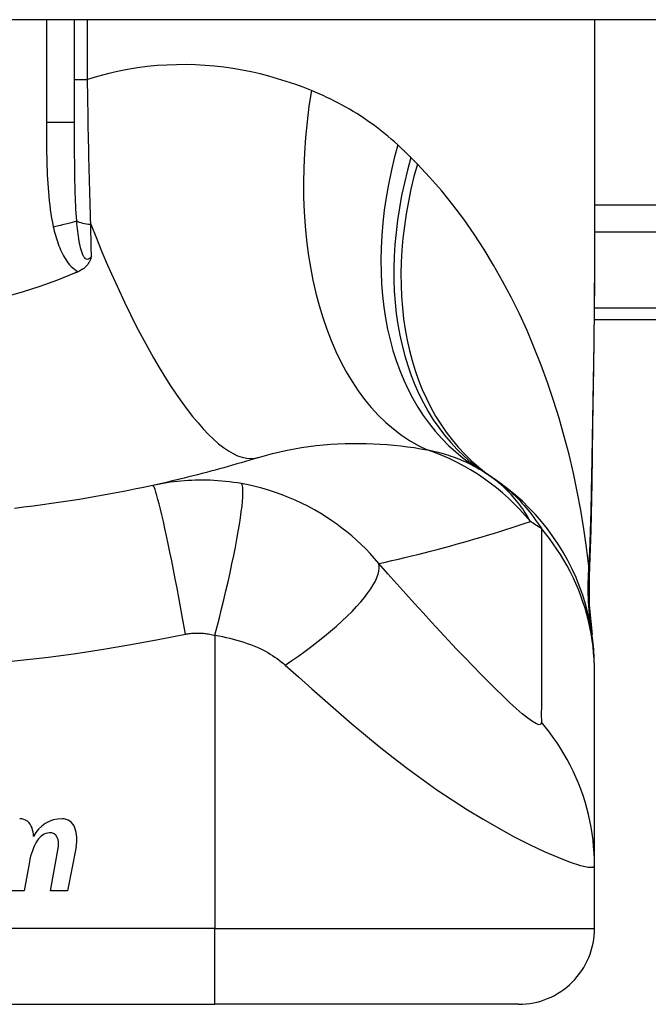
# Model space of a CAD drawing. Header units: inches. Extents: x 19 to 626, y 56 to 294.
# Tile 154 of 203: x 80.349 to 80.675, y 292.408 to 292.919. Entities that reach past the tile are written whole.
import ezdxf

# ---------------------------------------------------------------- set-up
doc = ezdxf.new("R2010")
doc.units = ezdxf.units.IN
doc.header["$MEASUREMENT"] = 0
doc.layers.add('Visible Edges(ANSI)', color=7, linetype='Continuous', lineweight=25)
doc.layers.add('Visible Tangent Edges(ANSI)', color=7, linetype='Continuous', lineweight=25)

msp = doc.modelspace()

# ---------------------------------------------------------------- linework, layer by layer
at = {"layer": 'Visible Edges(ANSI)'}
for p, q in [((84.41393753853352, 292.9191417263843), (18.80893753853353, 292.9191417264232)), ((80.37711076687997, 292.8657463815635), (80.37711076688, 292.9191417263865)), ((80.6467958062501, 292.9191417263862), (80.64679580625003, 292.7971931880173)), ((80.64660808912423, 292.7636417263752), (81.01293753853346, 292.7636417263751)), ((80.64679580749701, 292.5805926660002), (80.64679580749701, 292.5830140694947)), ((80.64679580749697, 292.4801669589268), (80.64679580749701, 292.5805926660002)), ((80.36465771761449, 292.4671621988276), (80.36871323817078, 292.4901621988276)), ((80.37789974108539, 292.4900144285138), (80.37345771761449, 292.4671621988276)), ((80.35370789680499, 292.4821621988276), (80.35106299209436, 292.4671621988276)), ((80.6467958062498, 292.4476299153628), (80.64679580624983, 292.4801669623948)), ((80.35106299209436, 292.4671621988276), (80.34226299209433, 292.4671621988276)), ((80.37345771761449, 292.4671621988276), (80.36465771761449, 292.4671621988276)), ((80.07592966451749, 292.408259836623), (80.44994541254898, 292.4082598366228)), ((80.60742572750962, 292.4082598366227), (80.44994541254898, 292.4082598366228))]:
    msp.add_line(p, q, dxfattribs=at)
at = {"layer": 'Visible Edges(ANSI)', "flags": 128}
for points in [[(80.64679580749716, 292.7971931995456), (80.64665235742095, 292.7681797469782), (80.64629157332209, 292.7386789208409), (80.64581781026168, 292.7087912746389), (80.6453354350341, 292.6786173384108)], [(80.3858689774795, 292.7963011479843), (80.38575016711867, 292.7959185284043), (80.38562391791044, 292.7955383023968), (80.38548936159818, 292.7951608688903), (80.38534516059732, 292.7947857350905), (80.38518901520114, 292.7944106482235), (80.38501942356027, 292.7940359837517), (80.38483500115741, 292.7936622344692), (80.384634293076, 292.7932898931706), (80.38441586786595, 292.7929194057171), (80.38417829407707, 292.7925512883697), (80.38392014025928, 292.7921859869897), (80.38363997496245, 292.791823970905), (80.38333636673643, 292.7914657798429), (80.38300788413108, 292.7911118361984), (80.382659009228, 292.7907682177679), (80.3822945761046, 292.7904396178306), (80.38191528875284, 292.79012601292), (80.38152182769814, 292.7898274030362), (80.38111484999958, 292.7895437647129), (80.38069510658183, 292.7892751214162), (80.38026323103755, 292.7890214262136), (80.37981995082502, 292.7887827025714), (80.37936594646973, 292.7885589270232), (80.3789018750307, 292.7883501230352)], [(80.3771107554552, 292.7875883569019), (80.36822421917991, 292.7840236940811), (80.35918806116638, 292.7807521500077), (80.35000950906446, 292.7777768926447), (80.3406957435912, 292.7751010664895)], [(80.3789018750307, 292.7883501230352), (80.37882739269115, 292.7883181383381), (80.37875288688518, 292.7882861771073), (80.37867838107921, 292.7882542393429), (80.37860385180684, 292.7882223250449), (80.37852932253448, 292.7881904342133), (80.37845476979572, 292.7881585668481), (80.37838019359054, 292.7881266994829), (80.37830561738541, 292.7880948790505), (80.37823104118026, 292.7880630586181), (80.3781564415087, 292.7880312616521), (80.37808181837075, 292.7879994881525), (80.3780071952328, 292.7879677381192), (80.37793257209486, 292.7879360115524), (80.37785792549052, 292.787904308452), (80.37778325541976, 292.787872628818), (80.37770858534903, 292.7878409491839), (80.37763389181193, 292.7878092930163), (80.37755919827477, 292.7877776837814), (80.37748448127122, 292.7877460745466), (80.37740976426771, 292.7877144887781), (80.37733504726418, 292.7876829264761), (80.37726028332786, 292.7876513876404), (80.37718554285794, 292.7876198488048), (80.3771107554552, 292.7875883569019)], [(80.47243801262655, 292.6919494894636), (80.47023318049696, 292.6912690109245), (80.4680217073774, 292.6905951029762), (80.46580359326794, 292.6899278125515), (80.46357883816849, 292.6892671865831), (80.4613474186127, 292.6886131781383), (80.45910935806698, 292.6879658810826), (80.4568646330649, 292.687325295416), (80.45461326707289, 292.6866914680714), (80.45235521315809, 292.6860643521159), (80.45009051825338, 292.6854440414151), (80.44781913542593, 292.6848305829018), (80.44554106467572, 292.6842238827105), (80.44325630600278, 292.6836241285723), (80.4409648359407, 292.6830312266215), (80.4386666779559, 292.6824452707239), (80.43636178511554, 292.6818662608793), (80.43405018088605, 292.6812942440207), (80.43173184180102, 292.6807292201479), (80.42940674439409, 292.6801712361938), (80.42707491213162, 292.6796203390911), (80.4247363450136, 292.6790765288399), (80.42239099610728, 292.678539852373), (80.42003886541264, 292.6780103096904), (80.41767997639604, 292.6774879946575)], [(80.64679580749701, 292.5830140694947), (80.64670445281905, 292.5876585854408), (80.64642719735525, 292.5923380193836), (80.64595986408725, 292.5970414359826), (80.6452990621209, 292.6017576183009), (80.64444229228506, 292.6064748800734), (80.6433879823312, 292.6111811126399), (80.64213556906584, 292.6158641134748), (80.64068543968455, 292.6205114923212), (80.639039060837, 292.6251107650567), (80.63719891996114, 292.6296496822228), (80.63516851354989, 292.6341159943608), (80.63295238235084, 292.6384979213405), (80.6305560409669, 292.642783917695), (80.62798589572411, 292.6469630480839), (80.62524929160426, 292.6510248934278), (80.62235434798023, 292.6549597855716), (80.61930988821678, 292.6587587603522), (80.61612543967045, 292.6624136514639), (80.61281102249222, 292.665917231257), (80.60937714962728, 292.6692630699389), (80.6058346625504, 292.6724458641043), (80.60219467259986, 292.6754610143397), (80.59846842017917, 292.6783050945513), (80.59466723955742, 292.6809755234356)], [(80.41767997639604, 292.6774879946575), (80.412953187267, 292.6764673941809), (80.40822208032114, 292.6754805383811), (80.40347546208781, 292.6745249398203), (80.39872013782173, 292.6736020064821), (80.39395643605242, 292.6727115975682), (80.38918470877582, 292.6718538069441), (80.38440533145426, 292.6710285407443), (80.37961874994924, 292.6702357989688), (80.37482533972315, 292.6694755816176), (80.37002538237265, 292.6687478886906), (80.36521915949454, 292.6680525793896), (80.36040690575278, 292.6673897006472), (80.3555889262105, 292.6667592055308), (80.35076540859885, 292.6661610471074), (80.3459367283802, 292.6655952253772)], [(80.6453354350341, 292.6786173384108), (80.64483463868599, 292.6543124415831), (80.64399381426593, 292.6305135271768)], [(80.64399381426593, 292.6305135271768), (80.64404213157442, 292.6153377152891), (80.64553609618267, 292.6002182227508)]]:
    msp.add_lwpolyline(points, dxfattribs=at)
at = {"layer": 'Visible Edges(ANSI)'}
for centre, radius, start, end in [((80.52563875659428, 292.5850492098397), 0.1181102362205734, 56.47918401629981, 58.69993221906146), ((80.26293753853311, 292.188464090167), 0.5938114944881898, 56.03787205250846, 56.47918401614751), ((80.34860139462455, 292.497787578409), 0.0067565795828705, 16.99279734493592, 89.47764635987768), ((80.37057121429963, 292.4881728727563), 0.0163712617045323, 89.67879642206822, 153.9507817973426), ((80.37062374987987, 292.4975439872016), 0.0069999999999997, 18.47479057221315, 89.67879642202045), ((80.33670123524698, 292.4941509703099), 0.019199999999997, 3.616895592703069, 16.99279734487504), ((80.3649560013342, 292.4888901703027), 0.0084000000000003, 96.10268245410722, 147.6083346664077), ((80.36448823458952, 292.493265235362), 0.0040000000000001, 23.5487451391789, 96.102682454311), ((80.35905249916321, 292.493677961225), 0.019200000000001, 349.0000000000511, 18.47479057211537), ((80.38431133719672, 292.4772195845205), 0.0310000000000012, 148.5584146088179, 170.8256547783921), ((80.36063800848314, 292.4915872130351), 0.0082000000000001, 349.9922013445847, 23.54874513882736), ((80.60742572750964, 292.4476299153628), 0.0393700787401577, 269.9999999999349, 0)]:
    msp.add_arc(centre, radius, start, end, dxfattribs=at)
at = {"layer": 'Visible Tangent Edges(ANSI)'}
for p, q in [((80.3625331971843, 292.9191417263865), (80.36253319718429, 292.8657463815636)), ((80.38385289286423, 292.8881865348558), (80.38385289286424, 292.9191417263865)), ((80.37711076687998, 292.8881865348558), (80.38385289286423, 292.8881865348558)), ((80.37711076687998, 292.8657463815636), (80.36253319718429, 292.8657463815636)), ((81.20403108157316, 292.8229766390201), (80.64679580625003, 292.8229766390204)), ((80.64679580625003, 292.8090572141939), (81.20403108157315, 292.8090572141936)), ((81.01293753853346, 292.7694073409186), (80.64666346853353, 292.7694073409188)), ((80.44994541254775, 292.5997091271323), (80.44994541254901, 292.447629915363)), ((80.44994541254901, 292.447629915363), (80.07592966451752, 292.4476299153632)), ((80.44994541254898, 292.4082598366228), (80.44994541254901, 292.447629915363)), ((80.44994541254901, 292.447629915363), (80.6467958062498, 292.4476299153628))]:
    msp.add_line(p, q, dxfattribs=at)
at = {"layer": 'Visible Tangent Edges(ANSI)', "flags": 128}
for points in [[(80.49995125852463, 292.88237832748), (80.49565991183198, 292.8840559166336), (80.4913059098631, 292.8856412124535), (80.48689148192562, 292.8871296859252), (80.48241885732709, 292.8885167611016), (80.47789024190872, 292.8897978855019), (80.47330791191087, 292.8909685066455), (80.4686740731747, 292.8920240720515), (80.4639909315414, 292.8929600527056), (80.459260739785, 292.8937718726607), (80.45448572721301, 292.8944549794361), (80.44966765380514, 292.8950056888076), (80.44480764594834, 292.8954202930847), (80.43990687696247, 292.895694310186), (80.43496654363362, 292.8958232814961), (80.4299878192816, 292.8958027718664), (80.42497190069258, 292.8956283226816), (80.41991996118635, 292.8952954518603), (80.41483319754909, 292.8947997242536), (80.40971278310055, 292.8941366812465), (80.40456540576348, 292.8933018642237), (80.39939998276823, 292.8922920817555), (80.3942222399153, 292.8911047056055), (80.38903794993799, 292.8897370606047), (80.38385288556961, 292.888186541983)], [(80.38552721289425, 292.8130455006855), (80.38542945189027, 292.8160423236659), (80.38533415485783, 292.8190556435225), (80.38524132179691, 292.8220847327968), (80.38515099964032, 292.8251288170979), (80.38506318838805, 292.8281871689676), (80.38497784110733, 292.8312590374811), (80.38489502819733, 292.8343436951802), (80.38481470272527, 292.8374403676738), (80.38473691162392, 292.8405483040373), (80.3846615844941, 292.8436668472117), (80.38458874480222, 292.8467957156), (80.38451829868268, 292.8499346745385), (80.38445026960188, 292.8530834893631), (80.38438461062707, 292.8562419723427), (80.3843212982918, 292.8594098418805), (80.38426028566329, 292.8625869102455), (80.38420154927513, 292.8657723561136), (80.38414511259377, 292.8689642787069), (80.38409092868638, 292.8721615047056), (80.38403897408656, 292.8753628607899), (80.38398920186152, 292.8785671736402), (80.38394163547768, 292.8817733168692), (80.38389620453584, 292.88498016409), (80.38385288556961, 292.888186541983)], [(80.54474863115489, 292.8541699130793), (80.54307031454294, 292.8556899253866), (80.54137418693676, 292.8571791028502), (80.53966045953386, 292.8586375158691), (80.53792936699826, 292.8600653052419), (80.5361810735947, 292.8614625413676), (80.53441583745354, 292.8628293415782), (80.53263379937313, 292.8641658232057), (80.53083524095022, 292.8654720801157), (80.529020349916, 292.8667482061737), (80.52718959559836, 292.8679942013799), (80.52534314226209, 292.8692102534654), (80.52348103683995, 292.8703965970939), (80.52160337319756, 292.8715533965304), (80.51971022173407, 292.8726808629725), (80.51780167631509, 292.8737792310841), (80.51587783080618, 292.8748486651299), (80.51393868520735, 292.8758894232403), (80.51198426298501, 292.8769016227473), (80.51001484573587, 292.87788533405), (80.50803066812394, 292.8788406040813), (80.50603196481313, 292.879767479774), (80.50401899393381, 292.8806660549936), (80.50199199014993, 292.8815363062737), (80.49995125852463, 292.88237832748)], [(80.36253319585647, 292.8657463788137), (80.36253455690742, 292.8634862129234), (80.36253915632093, 292.8612258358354), (80.36254783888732, 292.8589653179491), (80.36256144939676, 292.8567048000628), (80.36258097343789, 292.8544443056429), (80.36260763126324, 292.852183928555), (80.3626424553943, 292.8499237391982), (80.36268657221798, 292.8476638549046), (80.36274101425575, 292.8454043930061), (80.36280728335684, 292.8431454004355), (80.36288716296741, 292.8408868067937), (80.36298238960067, 292.8386285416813), (80.36309469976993, 292.8363705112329), (80.36322582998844, 292.8341126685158), (80.36337756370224, 292.8318548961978), (80.36355149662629, 292.8295973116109), (80.36374917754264, 292.8273411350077), (80.36397398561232, 292.8250875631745), (80.36422934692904, 292.8228377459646), (80.36451873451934, 292.820592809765), (80.3648456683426, 292.818353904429), (80.36521357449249, 292.8161221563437), (80.3656259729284, 292.8138987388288), (80.36608633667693, 292.8116847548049)], [(80.37823439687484, 292.8148217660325), (80.37808883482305, 292.8167729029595), (80.37795840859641, 292.8187464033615), (80.37784206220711, 292.820741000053), (80.37773866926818, 292.8227554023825), (80.37764715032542, 292.8247883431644), (80.37756640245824, 292.82683857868), (80.37749532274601, 292.8289047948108), (80.3774327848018, 292.8309857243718), (80.37737777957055, 292.8330800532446), (80.377329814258, 292.8351863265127), (80.3772883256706, 292.8373041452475), (80.3772528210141, 292.8394332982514), (80.37722271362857, 292.8415734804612), (80.37719744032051, 292.8437244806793), (80.37717648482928, 292.845886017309), (80.3771592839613, 292.84805783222), (80.37714532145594, 292.8502396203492), (80.37713431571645, 292.8524307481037), (80.37712589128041, 292.8546307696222), (80.37711969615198, 292.856839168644), (80.37711540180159, 292.859055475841), (80.37711265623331, 292.8612791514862), (80.37711120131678, 292.8635096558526), (80.37711075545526, 292.8657463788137)], [(80.55156071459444, 292.8476272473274), (80.55128205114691, 292.8479060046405), (80.55100294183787, 292.8481842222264), (80.55072338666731, 292.8484619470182), (80.55044336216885, 292.8487391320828), (80.55016291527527, 292.8490157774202), (80.54988199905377, 292.8492919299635), (80.54960063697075, 292.8495675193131), (80.5493188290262, 292.8498425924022), (80.54903655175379, 292.8501171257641), (80.54875385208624, 292.8503911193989), (80.54847068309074, 292.8506645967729), (80.54818706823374, 292.8509375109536), (80.54790298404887, 292.8512099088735), (80.54761847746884, 292.8514817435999), (80.54733352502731, 292.8517530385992), (80.54704810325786, 292.8520237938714), (80.54676223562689, 292.8522939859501), (80.5464759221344, 292.8525636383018), (80.54618916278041, 292.8528327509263), (80.5459019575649, 292.8531013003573), (80.54561430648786, 292.8533692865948), (80.5453261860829, 292.8536367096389), (80.54503764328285, 292.8539035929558), (80.54474863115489, 292.8541699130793)], [(80.55490817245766, 292.8442446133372), (80.55476972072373, 292.8443856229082), (80.5546311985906, 292.8445266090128), (80.55449258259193, 292.8446676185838), (80.55435389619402, 292.8448086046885), (80.55421509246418, 292.8449495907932), (80.55407619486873, 292.8450905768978), (80.5539372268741, 292.8452315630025), (80.55379814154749, 292.8453725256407), (80.5536589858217, 292.8455135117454), (80.55351973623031, 292.8456544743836), (80.55338039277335, 292.8457954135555), (80.5532409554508, 292.8459363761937), (80.55310144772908, 292.8460773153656), (80.55296182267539, 292.8462182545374), (80.5528221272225, 292.8463591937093), (80.55268233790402, 292.8465001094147), (80.55254243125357, 292.8466410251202), (80.55240245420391, 292.8467819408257), (80.5522624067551, 292.8469228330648), (80.55212224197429, 292.8470637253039), (80.5519819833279, 292.8472046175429), (80.55184165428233, 292.847345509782), (80.55170123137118, 292.8474863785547), (80.55156071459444, 292.8476272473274)], [(80.64387598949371, 292.635577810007), (80.64268357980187, 292.6453032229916), (80.64128321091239, 292.6550094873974), (80.63967362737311, 292.6646870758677), (80.63785353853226, 292.6743266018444), (80.63582167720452, 292.6839185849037), (80.63357678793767, 292.6934536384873), (80.6311175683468, 292.7029222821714), (80.6284427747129, 292.712315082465), (80.62555135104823, 292.721622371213), (80.62244333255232, 292.7308330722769), (80.61911710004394, 292.7399376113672), (80.61557071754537, 292.7489267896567), (80.61180223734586, 292.7577913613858), (80.6078097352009, 292.7665221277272), (80.6035912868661, 292.7751097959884), (80.59914493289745, 292.7835451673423), (80.5944653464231, 292.7918234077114), (80.58954423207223, 292.799939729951), (80.58438073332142, 292.8078767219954), (80.57897421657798, 292.8156166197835), (80.5733240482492, 292.8231416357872), (80.5674297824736, 292.8304337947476), (80.56129124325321, 292.8374743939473), (80.55490817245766, 292.8442446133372)], [(80.3858689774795, 292.7963011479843), (80.38539563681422, 292.7956903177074), (80.38490162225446, 292.7952173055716), (80.3843943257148, 292.7949035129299), (80.38388106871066, 292.7947702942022), (80.38337090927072, 292.7948368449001), (80.3828756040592, 292.7950985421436), (80.3824029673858, 292.7955363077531), (80.38196053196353, 292.7961308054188), (80.3815518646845, 292.7968619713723), (80.38117403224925, 292.7977084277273), (80.38082682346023, 292.7986493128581), (80.38050988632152, 292.7996630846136), (80.3802211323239, 292.8007330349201), (80.37995687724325, 292.8018535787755), (80.37971425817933, 292.8030192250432), (80.37949076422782, 292.8042245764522), (80.37928487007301, 292.8054653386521), (80.37909528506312, 292.8067377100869), (80.37892062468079, 292.8080378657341), (80.37875957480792, 292.8093620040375), (80.37861117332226, 292.8107064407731), (80.37847469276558, 292.8120672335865), (80.37834933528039, 292.8134403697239), (80.37823439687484, 292.8148217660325)], [(80.3858689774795, 292.7963011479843), (80.38585503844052, 292.7969896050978), (80.38584109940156, 292.7976789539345), (80.38582708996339, 292.7983691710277), (80.38581308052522, 292.7990602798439), (80.38579904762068, 292.7997522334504), (80.38578496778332, 292.8004450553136), (80.38577086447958, 292.8011386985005), (80.38575673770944, 292.8018331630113), (80.3857425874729, 292.8025284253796), (80.38572841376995, 292.8032244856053), (80.38571421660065, 292.8039213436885), (80.38569997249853, 292.8046189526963), (80.38568572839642, 292.8053173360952), (80.3856714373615, 292.8060164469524), (80.3856571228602, 292.8067162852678), (80.3856427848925, 292.8074168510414), (80.38562842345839, 292.8081180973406), (80.38561403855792, 292.8088200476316), (80.38559963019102, 292.809522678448), (80.38558519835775, 292.8102259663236), (80.38557074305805, 292.8109299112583), (80.38555626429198, 292.8116344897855), (80.38554173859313, 292.8123396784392), (80.38552721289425, 292.8130455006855)], [(80.36608633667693, 292.8116847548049), (80.3663365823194, 292.810579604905), (80.36660250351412, 292.8094736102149), (80.36688489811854, 292.8083682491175), (80.36718456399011, 292.8072650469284), (80.36750229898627, 292.8061654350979), (80.36783899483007, 292.805070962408), (80.36819528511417, 292.8039830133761), (80.36857229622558, 292.8029029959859), (80.3689714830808, 292.8018323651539), (80.36939425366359, 292.8007726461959), (80.36984203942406, 292.7997252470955), (80.37031624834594, 292.7986916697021), (80.3708183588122, 292.7976733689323), (80.37135001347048, 292.7966721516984), (80.37191395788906, 292.7956901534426), (80.3725132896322, 292.7947294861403), (80.37315108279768, 292.7937922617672), (80.37383135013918, 292.7928801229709), (80.37455784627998, 292.7919980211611), (80.37533113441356, 292.7911549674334), (80.37615156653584, 292.7903600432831), (80.37701930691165, 292.7896221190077), (80.37793473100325, 292.7889499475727), (80.3789018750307, 292.7883501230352)], [(80.64679584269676, 292.7971931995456), (80.64679060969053, 292.7924200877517), (80.64677548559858, 292.7876321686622), (80.64675115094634, 292.7828296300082), (80.64671825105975, 292.7780127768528), (80.64667743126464, 292.7731818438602), (80.64662931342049, 292.7683371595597), (80.64657454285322, 292.7634789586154), (80.64651374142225, 292.758607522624), (80.64644756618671, 292.753723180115), (80.64637663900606, 292.7488265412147), (80.64630148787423, 292.7439182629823), (80.64622267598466, 292.7389988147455), (80.6461406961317, 292.7340685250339), (80.64605609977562, 292.7291278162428), (80.64596941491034, 292.724177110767), (80.64588116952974, 292.7192167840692), (80.64579187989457, 292.7142471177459), (80.6457020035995, 292.7092678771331), (80.64561196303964, 292.7042792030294), (80.64552215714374, 292.6992813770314), (80.64543298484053, 292.6942747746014), (80.64534486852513, 292.6892595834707), (80.64525820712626, 292.6842361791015), (80.6451734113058, 292.6792047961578)], [(80.47243801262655, 292.6919494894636), (80.47612786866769, 292.6930443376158), (80.479846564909, 292.6940470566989), (80.483589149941, 292.694958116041), (80.48735053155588, 292.6957778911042), (80.49112514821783, 292.6965074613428), (80.49490743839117, 292.6971482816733), (80.4986918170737, 292.6977018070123), (80.50247258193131, 292.6981693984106), (80.50624051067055, 292.6985530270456), (80.50999163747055, 292.6988552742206), (80.51372474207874, 292.6990788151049), (80.51743860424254, 292.699226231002), (80.52113195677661, 292.6993002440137), (80.524803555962, 292.6993034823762), (80.52845220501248, 292.6992386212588), (80.53207668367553, 292.6991081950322), (80.5356755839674, 292.6989142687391), (80.53924648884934, 292.6986593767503), (80.54278700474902, 292.6983461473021), (80.54629459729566, 292.697977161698), (80.54976687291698, 292.6975550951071), (80.553201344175, 292.6970825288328), (80.55659554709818, 292.6965620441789), (80.55994706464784, 292.6959963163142)], [(80.55994706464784, 292.6959963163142), (80.56124672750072, 292.6957280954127), (80.56253193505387, 292.6954470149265), (80.56380247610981, 292.695153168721), (80.56505819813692, 292.6948464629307), (80.5662989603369, 292.6945269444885), (80.56752465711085, 292.6941944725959), (80.56873517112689, 292.6938491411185), (80.56993037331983, 292.6934909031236), (80.57111027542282, 292.6931196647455), (80.57227497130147, 292.6927353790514), (80.57342448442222, 292.6923380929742), (80.574558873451, 292.6919276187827), (80.5756781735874, 292.6915040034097), (80.57678244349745, 292.6910671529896), (80.57787173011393, 292.6906170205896), (80.57894603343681, 292.6901536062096), (80.58000522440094, 292.689676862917), (80.58104933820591, 292.6891869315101), (80.58207838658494, 292.6886837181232), (80.58309243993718, 292.6881672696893), (80.58409152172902, 292.6876375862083), (80.58507567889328, 292.6870947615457), (80.58604495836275, 292.686538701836), (80.58699939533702, 292.6859694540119)], [(80.46368455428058, 292.6784132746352), (80.46160942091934, 292.678762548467), (80.4595425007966, 292.6790729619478), (80.45749892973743, 292.6793439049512), (80.4554742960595, 292.6795766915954), (80.45345581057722, 292.6797729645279), (80.4514306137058, 292.679934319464), (80.44939187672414, 292.6800620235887), (80.44739993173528, 292.6801532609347), (80.44545590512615, 292.6802093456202), (80.44353710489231, 292.6802332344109), (80.44163224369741, 292.6802264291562), (80.43974380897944, 292.6801893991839), (80.43787400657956, 292.6801229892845), (80.43601497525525, 292.6800275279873), (80.4341551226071, 292.6799025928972), (80.43229740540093, 292.6797483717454), (80.43044654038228, 292.6795652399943), (80.42860257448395, 292.6793535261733), (80.42676494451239, 292.6791131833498), (80.42493386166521, 292.6788444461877), (80.42310953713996, 292.6785474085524), (80.42129227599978, 292.6782222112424), (80.4194825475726, 292.6778690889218), (80.41767997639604, 292.6774879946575)], [(80.61355835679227, 292.6587202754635), (80.61295171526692, 292.65982427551), (80.61232123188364, 292.660924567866), (80.61166617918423, 292.662020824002), (80.61098586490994, 292.6631127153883), (80.61027958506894, 292.6641999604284), (80.60954660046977, 292.6652822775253), (80.60878623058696, 292.6663593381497), (80.60799775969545, 292.6674308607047), (80.60718047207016, 292.6684965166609), (80.60633366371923, 292.6695560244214), (80.60545661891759, 292.6706090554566), (80.60454864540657, 292.67165532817), (80.6036090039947, 292.6726945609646), (80.60263701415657, 292.6737263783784), (80.60163169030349, 292.6747504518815), (80.60059170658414, 292.6757661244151), (80.59951572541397, 292.6767727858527), (80.59840242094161, 292.6777698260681), (80.59725045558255, 292.6787566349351), (80.59605849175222, 292.6797326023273), (80.59482519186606, 292.6806971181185), (80.59354921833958, 292.6816496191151), (80.59222924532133, 292.6825894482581), (80.59086394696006, 292.6835159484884)], [(80.59466723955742, 292.6809755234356), (80.59572478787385, 292.6802495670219), (80.59677873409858, 292.6794984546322), (80.59782911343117, 292.6787217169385), (80.59887598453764, 292.6779189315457), (80.59991937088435, 292.6770895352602), (80.6009593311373, 292.6762331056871), (80.6019959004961, 292.6753491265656), (80.60302957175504, 292.6744368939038), (80.60406114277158, 292.6734951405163), (80.60509054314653, 292.6725228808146), (80.6061177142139, 292.67151912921), (80.6071425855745, 292.6704829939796), (80.60816507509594, 292.6694134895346), (80.60918511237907, 292.6683095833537), (80.61020263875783, 292.6671704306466), (80.6112175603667, 292.6659949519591), (80.61222983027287, 292.6647822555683), (80.61323934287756, 292.6635313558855), (80.61424602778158, 292.6622411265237), (80.61524961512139, 292.6609099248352), (80.61624978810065, 292.6595362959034), (80.61724622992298, 292.6581186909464), (80.6182386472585, 292.6566556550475), (80.61922669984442, 292.6551457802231)], [(80.6451734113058, 292.6792047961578), (80.64514183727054, 292.6773544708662), (80.64510863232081, 292.675506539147), (80.64507376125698, 292.6736609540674), (80.64503720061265, 292.6718178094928), (80.64499889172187, 292.6699771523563), (80.64495881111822, 292.6681390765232), (80.64491690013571, 292.6663035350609), (80.64487311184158, 292.6644706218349), (80.64482739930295, 292.6626404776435), (80.64477972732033, 292.6608131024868), (80.6447300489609, 292.6589887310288), (80.64467829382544, 292.6571673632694), (80.64462442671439, 292.6553490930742), (80.64456838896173, 292.6535340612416), (80.6445101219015, 292.6517222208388), (80.64444957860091, 292.6499138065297), (80.64438668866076, 292.6481088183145), (80.64432141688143, 292.6463073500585), (80.6442536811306, 292.6445095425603), (80.64418342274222, 292.6427154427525), (80.64411059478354, 292.6409250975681), (80.64403512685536, 292.6391386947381), (80.64395694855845, 292.6373562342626), (80.64387598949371, 292.635577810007)], [(80.6453354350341, 292.6786173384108), (80.64533549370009, 292.6786422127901), (80.64533494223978, 292.6786670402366), (80.64533378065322, 292.6786918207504), (80.64533200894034, 292.6787166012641), (80.6453296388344, 292.678741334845), (80.64532665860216, 292.6787660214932), (80.64532307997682, 292.6787907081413), (80.64531891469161, 292.6788153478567), (80.6453141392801, 292.6788399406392), (80.64530878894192, 292.6788645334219), (80.64530284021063, 292.6788890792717), (80.64529630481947, 292.6789135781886), (80.64528919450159, 292.6789380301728), (80.64528149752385, 292.678962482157), (80.6452732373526, 292.6789868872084), (80.64526439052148, 292.679011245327), (80.64525498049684, 292.6790355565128), (80.64524500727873, 292.6790598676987), (80.64523447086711, 292.6790840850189), (80.645223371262, 292.6791083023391), (80.64521170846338, 292.6791324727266), (80.6451994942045, 292.679156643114), (80.6451867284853, 292.6791807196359), (80.6451734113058, 292.6792047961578)], [(80.43461400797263, 292.6003718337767), (80.43379198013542, 292.6050052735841), (80.43294198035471, 292.6097269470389), (80.43206762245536, 292.6145120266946), (80.43117317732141, 292.6193327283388), (80.4302635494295, 292.6241584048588), (80.42934420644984, 292.6289561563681), (80.42842113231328, 292.6336913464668), (80.42750066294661, 292.6383283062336), (80.42658936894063, 292.6428309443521), (80.42569403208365, 292.6471638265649), (80.424821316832, 292.6512928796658), (80.42397772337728, 292.6551863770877), (80.42316939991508, 292.6588155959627), (80.4224019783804, 292.6621555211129), (80.42168048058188, 292.6651855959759), (80.4210091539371, 292.667890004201), (80.42039147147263, 292.6702577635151), (80.41982999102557, 292.6722831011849), (80.4193264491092, 292.673964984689), (80.41888166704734, 292.6753071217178), (80.41849569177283, 292.6763173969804), (80.41816777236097, 292.677007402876), (80.41789652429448, 292.6773918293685), (80.41767997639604, 292.6774879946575)], [(80.44994540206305, 292.5997091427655), (80.45110644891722, 292.6042045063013), (80.45226547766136, 292.608788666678), (80.45341523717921, 292.6134390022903), (80.45454796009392, 292.6181304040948), (80.45565550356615, 292.6228351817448), (80.4567294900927, 292.6275236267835), (80.45776149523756, 292.6321643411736), (80.4587431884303, 292.6367250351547), (80.45966652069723, 292.6411729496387), (80.46052393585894, 292.6454757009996), (80.4613086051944, 292.649601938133), (80.46201449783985, 292.6535222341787), (80.4626366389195, 292.6572095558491), (80.46317113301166, 292.6606400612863), (80.46361530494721, 292.6637934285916), (80.46396769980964, 292.6666534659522), (80.4642281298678, 292.6692081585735), (80.4643975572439, 292.6714499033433), (80.46447814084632, 292.6733753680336), (80.46447295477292, 292.6749853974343), (80.46438601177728, 292.6762846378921), (80.46422202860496, 292.6772812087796), (80.46398628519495, 292.6779861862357), (80.46368455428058, 292.6784132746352)], [(80.53492864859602, 292.6369827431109), (80.532703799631, 292.6395849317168), (80.53042967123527, 292.6420957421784), (80.5281084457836, 292.6445174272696), (80.52574155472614, 292.6468523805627), (80.52332970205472, 292.6491031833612), (80.52087352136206, 292.6512722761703), (80.51837324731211, 292.6533624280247), (80.51582620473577, 292.6553765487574), (80.51322922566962, 292.6573176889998), (80.51057914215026, 292.6591888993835), (80.5078213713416, 292.6610262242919), (80.50477759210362, 292.6629315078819), (80.50148772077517, 292.6648533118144), (80.49818273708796, 292.6666462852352), (80.49488932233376, 292.6683027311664), (80.49154759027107, 292.6698567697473), (80.48815362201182, 292.6713100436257), (80.48472518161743, 292.6726548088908), (80.48126776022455, 292.6738899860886), (80.47778027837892, 292.6750167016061), (80.4742701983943, 292.6760332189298), (80.4707463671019, 292.6769382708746), (80.4672167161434, 292.6777312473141), (80.46368455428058, 292.6784132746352)], [(80.53492864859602, 292.6369827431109), (80.53832374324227, 292.6377422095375), (80.5417082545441, 292.6385147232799), (80.54508225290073, 292.6393001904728), (80.54844573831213, 292.6400985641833), (80.55179873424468, 292.6409098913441), (80.55514131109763, 292.6417340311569), (80.55847346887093, 292.6425709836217), (80.5617952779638, 292.6434207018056), (80.56510673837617, 292.644283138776), (80.56840789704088, 292.6451582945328), (80.57169877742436, 292.6460460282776), (80.57497943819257, 292.6469463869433), (80.57824989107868, 292.6478592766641), (80.58151018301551, 292.6487846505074), (80.58476031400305, 292.6497225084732), (80.5880003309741, 292.6506728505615), (80.59123023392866, 292.6516355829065), (80.5944500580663, 292.6526107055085), (80.59765981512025, 292.6535982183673), (80.60085951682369, 292.6545980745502), (80.6040492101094, 292.6556102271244), (80.60722890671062, 292.6566346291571), (80.61039860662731, 292.657671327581), (80.61355835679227, 292.6587202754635)], [(80.61922669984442, 292.6551457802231), (80.61922669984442, 292.6509459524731), (80.61922669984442, 292.6467468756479), (80.61922669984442, 292.6425647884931), (80.61922669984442, 292.6383833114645), (80.61922669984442, 292.6341976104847), (80.61922669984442, 292.6300108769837), (80.61922669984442, 292.6258250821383), (80.6192266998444, 292.6216398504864), (80.6192266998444, 292.6174543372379), (80.6192266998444, 292.6132686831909), (80.6192266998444, 292.6090830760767), (80.61922669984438, 292.6048974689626), (80.61922669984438, 292.6007118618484), (80.61922669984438, 292.5965262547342), (80.61922669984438, 292.5923407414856), (80.61922669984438, 292.5881553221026), (80.61922669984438, 292.5839694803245), (80.61922669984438, 292.579783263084), (80.61922669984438, 292.5755980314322), (80.61922669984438, 292.5714129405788), (80.61922669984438, 292.5672234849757), (80.61922669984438, 292.5630289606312), (80.61921129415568, 292.5588599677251), (80.61925904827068, 292.5546326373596)], [(80.64679580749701, 292.5805926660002), (80.64674771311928, 292.58390551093), (80.64660257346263, 292.5872310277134), (80.64635929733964, 292.5905650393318), (80.64601698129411, 292.5939035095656), (80.64557500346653, 292.5972421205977), (80.6450329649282, 292.6005766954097), (80.64439072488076, 292.6039028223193), (80.64364841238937, 292.6072161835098), (80.64280639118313, 292.6105124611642), (80.64186530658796, 292.6137872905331), (80.64082603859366, 292.6170364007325), (80.63968976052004, 292.6202555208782), (80.63845786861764, 292.6234404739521), (80.63713201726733, 292.6265871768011), (80.63571409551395, 292.6296916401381), (80.6342062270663, 292.6327500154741), (80.63261075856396, 292.635758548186), (80.63093023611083, 292.6387136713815), (80.62916740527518, 292.6416120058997), (80.62732519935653, 292.6444503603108), (80.62540671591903, 292.6472255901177), (80.62341519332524, 292.6499349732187), (80.62135402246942, 292.6525758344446), (80.61922669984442, 292.6551457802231)], [(80.48640852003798, 292.5843006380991), (80.48989046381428, 292.5866558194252), (80.49335877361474, 292.5890761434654), (80.49679653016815, 292.5915535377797), (80.50018608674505, 292.5940788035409), (80.50350923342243, 292.5966417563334), (80.50674745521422, 292.599231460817), (80.5098822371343, 292.6018359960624), (80.51289534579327, 292.6044429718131), (80.51576913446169, 292.607039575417), (80.5184868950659, 292.6096126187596), (80.52103313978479, 292.6121491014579), (80.52339385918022, 292.6146360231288), (80.52555685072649, 292.617060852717), (80.52751185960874, 292.6194117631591), (80.52925069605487, 292.6216775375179), (80.53076751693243, 292.6238481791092), (80.53205868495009, 292.6259146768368), (80.5331228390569, 292.6278692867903), (80.53396091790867, 292.6297055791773), (80.53457585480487, 292.6314184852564), (80.53497264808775, 292.6330043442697), (80.53515796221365, 292.6344608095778), (80.53514010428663, 292.635786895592), (80.53492864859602, 292.6369827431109)], [(80.61925904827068, 292.5546326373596), (80.61900838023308, 292.5535896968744), (80.6181342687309, 292.5533020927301), (80.61666198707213, 292.5537670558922), (80.61464444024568, 292.5549369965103), (80.61216484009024, 292.556729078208), (80.60931050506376, 292.5590446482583), (80.60615595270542, 292.5617935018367), (80.60276311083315, 292.5648973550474), (80.59918433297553, 292.56828843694), (80.59545479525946, 292.5719184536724), (80.59160284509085, 292.5757475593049), (80.58764692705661, 292.5797486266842), (80.58360237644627, 292.5838990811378), (80.57947909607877, 292.5881839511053), (80.57528505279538, 292.5925909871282), (80.57102495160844, 292.5971128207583), (80.56670137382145, 292.6017454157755), (80.56231853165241, 292.6064830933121), (80.55788441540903, 292.6113170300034), (80.55340620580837, 292.6162393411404), (80.5488764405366, 292.6212593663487), (80.54427864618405, 292.6263980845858), (80.5396043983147, 292.6316677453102), (80.53492864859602, 292.6369827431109)], [(80.64397303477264, 292.6326020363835), (80.64396888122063, 292.6326692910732), (80.643964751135, 292.6327419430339), (80.64396064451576, 292.6328199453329), (80.64395656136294, 292.63290329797), (80.64395248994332, 292.6329918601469), (80.64394843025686, 292.6330855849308), (80.64394440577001, 292.6331843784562), (80.64394038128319, 292.6332882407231), (80.64393636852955, 292.633397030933), (80.6439323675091, 292.6335107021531), (80.64392837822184, 292.6336292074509), (80.64392438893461, 292.6337524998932), (80.64392039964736, 292.633880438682), (80.64391642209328, 292.6340130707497), (80.64391243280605, 292.6341502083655), (80.6439084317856, 292.6342918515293), (80.64390443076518, 292.6344379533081), (80.64390041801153, 292.6345883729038), (80.64389639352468, 292.6347430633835), (80.64389234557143, 292.6349019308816), (80.643888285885, 292.6350649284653), (80.64388421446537, 292.635231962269), (80.64388010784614, 292.6354029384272), (80.64387598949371, 292.635577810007)], [(80.64399334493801, 292.630513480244), (80.64399705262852, 292.6306008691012), (80.64400037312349, 292.6306882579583), (80.64400328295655, 292.6307755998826), (80.64400580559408, 292.6308628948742), (80.64400792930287, 292.6309501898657), (80.64400966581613, 292.6310374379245), (80.64401099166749, 292.6311246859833), (80.64401193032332, 292.6312118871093), (80.64401247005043, 292.6312990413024), (80.6440126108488, 292.6313861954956), (80.64401235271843, 292.6314732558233), (80.64401170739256, 292.6315603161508), (80.64401066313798, 292.6316473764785), (80.64400921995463, 292.6317343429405), (80.64400737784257, 292.6318213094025), (80.64400514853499, 292.6319082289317), (80.64400252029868, 292.6319951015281), (80.64399949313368, 292.6320819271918), (80.64399607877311, 292.6321687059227), (80.64399225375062, 292.6322554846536), (80.64398804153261, 292.6323421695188), (80.64398344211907, 292.6324288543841), (80.64397843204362, 292.6325154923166), (80.64397303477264, 292.6326020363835)], [(80.33491099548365, 292.5853433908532), (80.34925609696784, 292.5867444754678), (80.36357374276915, 292.58840228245), (80.37785884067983, 292.5903177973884), (80.39210707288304, 292.592492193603), (80.40631379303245, 292.5949269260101), (80.42047243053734, 292.5976230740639), (80.43461400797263, 292.6003718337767)], [(80.43461400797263, 292.6003718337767), (80.43522631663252, 292.6004740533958), (80.43584059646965, 292.6005653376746), (80.43645687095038, 292.6006457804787), (80.4370749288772, 292.6007153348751), (80.43769460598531, 292.6007739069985), (80.43831571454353, 292.6008214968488), (80.4389381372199, 292.6008580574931), (80.43956196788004, 292.6008836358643), (80.44018711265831, 292.6008981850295), (80.44081195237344, 292.6009016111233), (80.44143540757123, 292.60089382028), (80.44206127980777, 292.6008750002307), (80.44269205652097, 292.6008451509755), (80.44332693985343, 292.6008040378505), (80.44396501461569, 292.6007514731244), (80.44460994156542, 292.6006870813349), (80.44526906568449, 292.6006099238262), (80.44594189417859, 292.6005196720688), (80.44660848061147, 292.6004172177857), (80.44727098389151, 292.6003022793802), (80.44793355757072, 292.6001743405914), (80.44860030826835, 292.6000329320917), (80.44927262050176, 292.5998777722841), (80.44994540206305, 292.5997091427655)], [(80.44994540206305, 292.5997091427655), (80.45186826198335, 292.5993915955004), (80.45378326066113, 292.5990362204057), (80.4556882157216, 292.598643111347), (80.45757836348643, 292.5982128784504), (80.45944854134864, 292.5977463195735), (80.46129429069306, 292.5972445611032), (80.46311586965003, 292.5967076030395), (80.46490999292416, 292.5961363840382), (80.46666671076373, 292.5955338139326), (80.46838794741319, 292.5948998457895), (80.4701058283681, 292.5942244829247), (80.4718055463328, 292.5935108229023), (80.47336237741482, 292.5928040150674), (80.4747553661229, 292.5921198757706), (80.4760807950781, 292.5914274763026), (80.4773680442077, 292.5907161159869), (80.47861868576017, 292.5899854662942), (80.47983431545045, 292.5892350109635), (80.48101631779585, 292.5884643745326), (80.48216445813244, 292.5876732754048), (80.48327836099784, 292.5868615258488), (80.48435760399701, 292.5860288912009), (80.48540136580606, 292.5851752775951), (80.48640852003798, 292.5843006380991)], [(80.48640852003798, 292.5843006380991), (80.49328109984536, 292.5781573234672), (80.50020828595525, 292.5719859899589), (80.50709121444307, 292.5658811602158), (80.51397456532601, 292.5598397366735), (80.52091773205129, 292.5538498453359), (80.52796147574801, 292.5479112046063), (80.53511874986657, 292.5420406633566), (80.5423987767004, 292.5362562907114), (80.54981274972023, 292.5305727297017), (80.55737409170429, 292.5250030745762), (80.56508721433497, 292.5195638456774), (80.57294436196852, 292.5142763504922), (80.58093025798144, 292.5091645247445), (80.58900841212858, 292.5042601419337), (80.59712915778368, 292.4995993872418), (80.60520816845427, 292.4952311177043), (80.6131371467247, 292.4912127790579), (80.62075201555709, 292.4876211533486), (80.62785485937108, 292.484543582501), (80.63420223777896, 292.4820794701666), (80.63951082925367, 292.4803363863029), (80.64350044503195, 292.4794062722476), (80.64596908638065, 292.4793459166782), (80.64679580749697, 292.4801669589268)], [(80.64679580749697, 292.4801669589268), (80.64674777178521, 292.4834830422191), (80.64660280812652, 292.4868111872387), (80.64635980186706, 292.4901473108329), (80.64601788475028, 292.4934872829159), (80.64557641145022, 292.4968269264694), (80.64503498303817, 292.5001618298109), (80.64439348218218, 292.5034877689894), (80.64365200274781, 292.5068002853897), (80.64281093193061, 292.5100951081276), (80.64187091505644, 292.5133679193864), (80.64083283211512, 292.5166143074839), (80.63969784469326, 292.5198300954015), (80.63846734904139, 292.5230111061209), (80.6371430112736, 292.5261532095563), (80.6357267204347, 292.5292524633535), (80.63422060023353, 292.5323049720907), (80.63262697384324, 292.5353070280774), (80.63094842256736, 292.5382551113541), (80.62918766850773, 292.5411457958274), (80.62734765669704, 292.5439758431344), (80.62543147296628, 292.5467422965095), (80.62344236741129, 292.5494422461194), (80.62138373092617, 292.5520731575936), (80.61925904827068, 292.5546326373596)]]:
    msp.add_lwpolyline(points, dxfattribs=at)
at = {"layer": 'Visible Tangent Edges(ANSI)'}
msp.add_arc((80.38365905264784, 292.28786826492), 0.4363311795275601, 57.32434627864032, 58.20431596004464, dxfattribs=at)
for centre, major_axis, ratio, start_param, end_param in [((80.62149676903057, 292.8823783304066), (-0.0508294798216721, -0.1901747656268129), 0.6042411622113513, 4.872506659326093, 6.187735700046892), ((80.68926714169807, 292.8541699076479), (-0.1022677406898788, -0.1682004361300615), 0.6786015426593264, 5.103707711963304, 6.28318530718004), ((80.69957258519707, 292.8476272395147), (-0.1087086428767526, -0.1641112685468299), 0.6890586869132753, 5.140583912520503, 6.283185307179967), ((80.70463668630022, 292.8442446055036), (-0.1099694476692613, -0.1632690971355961), 0.6969087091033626, 5.151259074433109, 6.283185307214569), ((80.36079664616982, 292.8116847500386), (-0.0192705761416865, -0.0040181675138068), 0.056853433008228, 1.836986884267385, 2.689915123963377), ((80.38695328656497, 292.816390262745), (0.0098425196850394, -5.5e-15), 0.3434526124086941, 3.624091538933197, 4.566988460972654), ((80.41404862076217, 292.8799408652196), (0.0583894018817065, -0.1879913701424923), 0.2492511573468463, 4.997806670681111, 6.28318530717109), ((80.52301722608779, 292.5841671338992), (0.0374595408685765, -0.1120125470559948), 0.9920021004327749, 1.934246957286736, 2.496048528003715), ((80.83922904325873, 292.6355778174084), (-0.1940896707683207, -0.0328523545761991), 0.8025726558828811, 6.075329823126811, 6.283185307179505), ((80.84028696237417, 292.6288918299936), (-0.1947508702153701, -0.0286736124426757), 0.9169404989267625, 6.103459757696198, 6.283185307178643)]:
    msp.add_ellipse(centre, major_axis=major_axis, ratio=ratio, start_param=start_param, end_param=end_param, dxfattribs=at)

doc.saveas('drawing.dxf')
